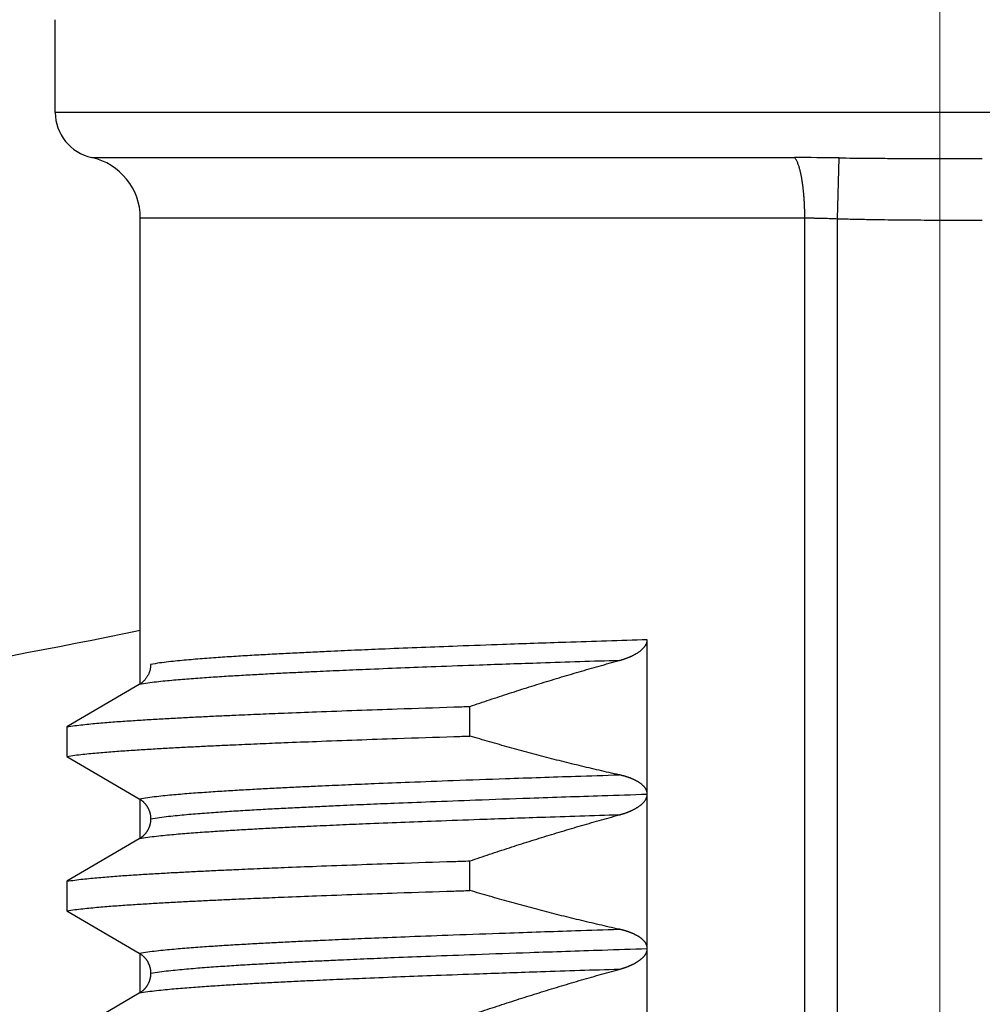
# Model space of a CAD drawing. Header units: millimetres. Extents: x 0 to 1076, y 0 to 742.
# Tile 37 of 127: x 159.54 to 165.78, y 434.62 to 441. Entities that reach past the tile are written whole.
import ezdxf

# ---------------------------------------------------------------- set-up
doc = ezdxf.new("R2010")
doc.units = ezdxf.units.MM
doc.header["$LTSCALE"] = 0.454724
doc.linetypes.add('CENTER', pattern=[50.8, 31.75, -6.35, 6.35, -6.35])
doc.layers.add('NoLayerName_001', color=7, linetype='Continuous')
doc.layers.add('NoLayerName_002', color=7, linetype='Continuous')
doc.styles.get("Standard").update_dxf_attribs({"font": 'txt', "bigfont": 'extfont2'})
doc.dimstyles.get("Standard").update_dxf_attribs({"dimtxt": 2.5, "dimasz": 2.5, "dimexe": 1, "dimexo": 1, "dimtad": 1, "dimdec": 3, "dimzin": 0, "dimdsep": 46, "dimtxsty": 'Standard', "dimcen": 2.5, "dimadec": 3, "dimazin": 0, "dimtfac": 0.75, "dimtdec": 3, "dimtmove": 0, "dimatfit": 3, "dimfxl": 1, "dimarcsym": 0})

# ---------------------------------------------------------------- blocks, each defined once
blk = doc.blocks.new('_OPEN30')
at = {"color": 0, "linetype": 'ByBlock', "lineweight": -2}
for p, q in [((-1, 0.267949), (0, 0)), ((0, 0), (-1, -0.267949)), ((0, 0), (-1, 0))]:
    blk.add_line(p, q, dxfattribs=at)
blk = doc.blocks.new('*D122')
at = {"layer": 'Defpoints', "color": 0}
for p in [(150, 456.7727), (165.5, 446.875), (150, 439.7825)]:
    blk.add_point(p, dxfattribs=at)
at = {"layer": 'NoLayerName_002', "color": 0, "linetype": 'Continuous', "lineweight": 13}
for p, q in [((165.5, 449.375), (165.5, 459.2727)), ((161.75, 456.7727), (153.75, 456.7727))]:
    blk.add_line(p, q, dxfattribs=at)
at = {"layer": 'NoLayerName_002', "color": 0, "lineweight": 13, "xscale": 3.75, "yscale": 3.75, "zscale": 3.75, "rotation": 180}
blk.add_blockref('_OPEN30', (150, 456.7727), dxfattribs=at)
at = {"layer": 'NoLayerName_002', "color": 0, "lineweight": 13, "xscale": 3.75, "yscale": 3.75, "zscale": 3.75}
blk.add_blockref('_OPEN30', (165.5, 456.7727), dxfattribs=at)
at = {"layer": 'NoLayerName_002', "color": 0, "lineweight": 13, "insert": (157.75, 464.4877), "char_height": 8.75, "attachment_point": 5}
blk.add_mtext('\\W0.8000;１６', dxfattribs=at)

msp = doc.modelspace()

# ---------------------------------------------------------------- linework, layer by layer
at = {"layer": 'NoLayerName_001', "color": 4, "linetype": 'CENTER', "lineweight": 13}
msp.add_line((165.5, 426.875), (165.5, 446.875), dxfattribs=at)
at = {"layer": 'NoLayerName_001', "color": 60, "linetype": 'Continuous', "lineweight": 25}
for p, q in [((159.775194, 440.399924), (159.775194, 440.999924)), ((171.775194, 440.399924), (159.775194, 440.399924)), ((160.010909, 440.106893), (164.560053, 440.106893)), ((164.837111, 439.711361), (164.848706, 440.104825)), ((160.325194, 439.716185), (164.626307, 439.716185)), ((160.325194, 436.695031), (160.325194, 439.716185)), ((164.626306, 429.099924), (164.626307, 439.716185)), ((164.837111, 428.799924), (164.83711, 439.711361)), ((163.606676, 431.984744), (163.606672, 436.98486)), ((160.318234, 436.695031), (159.849064, 436.420779)), ((162.45857, 436.360855), (162.45857, 436.552564)), ((159.849064, 436.420779), (159.849064, 436.22907)), ((159.849064, 436.22907), (160.318234, 435.954818)), ((160.325194, 435.695031), (160.325194, 435.954818)), ((160.318234, 435.695031), (159.849064, 435.420779)), ((162.45857, 435.360855), (162.45857, 435.552564)), ((159.849064, 435.420779), (159.849064, 435.22907)), ((159.849064, 435.22907), (160.318228, 434.954822)), ((160.325194, 434.695011), (160.325194, 434.954822)), ((160.3182, 434.695011), (159.849064, 434.420779))]:
    msp.add_line(p, q, dxfattribs=at)
for centre, radius, start, end in [((160.075194, 440.399924), 0.3, 180, 257.626508), ((159.925194, 439.716185), 0.4, 0, 77.626275), ((164.555254, 419.28233), 20.824564, 89.1925804, 89.9867947)]:
    msp.add_arc(centre, radius, start, end, dxfattribs=at)
at = {"layer": 'NoLayerName_001', "color": 7, "linetype": 'Continuous', "lineweight": 25}
msp.add_arc((150, 487.5), 51.5, 273.961381, 281.5655683, dxfattribs=at)
at = {"layer": 'NoLayerName_001', "color": 60, "linetype": 'Continuous', "lineweight": 25}
for points, knots in [([(164.571678, 440.090564), (164.569912, 440.093419), (164.566742, 440.099365), (164.562161, 440.104305), (164.560053, 440.106893)], [0, 0, 0, 0, 0.0100725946, 0.0200869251, 0.0200869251, 0.0200869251, 0.0200869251]), ([(164.626306, 439.716185), (164.626297, 439.719526), (164.626293, 439.726207), (164.626209, 439.73623), (164.626079, 439.746252), (164.625893, 439.756274), (164.625653, 439.766295), (164.625359, 439.776315), (164.625009, 439.786333), (164.624604, 439.79635), (164.624142, 439.806364), (164.623624, 439.816377), (164.623048, 439.826387), (164.622414, 439.836393), (164.621722, 439.846397), (164.620971, 439.856398), (164.620158, 439.866393), (164.619281, 439.876384), (164.618334, 439.886368), (164.617316, 439.896344), (164.616222, 439.906312), (164.61505, 439.916269), (164.613794, 439.926216), (164.612453, 439.93615), (164.611022, 439.946071), (164.609499, 439.955978), (164.607879, 439.965869), (164.606159, 439.975744), (164.604329, 439.985598), (164.602377, 439.99543), (164.600292, 440.005236), (164.598062, 440.015013), (164.595676, 440.024754), (164.593107, 440.034449), (164.590328, 440.044082), (164.587306, 440.053638), (164.584027, 440.063108), (164.580389, 440.072449), (164.576387, 440.081669), (164.573208, 440.087574), (164.571678, 440.090564)], [0, 0, 0, 0, 0.010022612, 0.020045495, 0.030068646, 0.040092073, 0.050115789, 0.060139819, 0.070164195, 0.080188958, 0.090214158, 0.100239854, 0.110266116, 0.12029302, 0.130320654, 0.140349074, 0.15037799, 0.160406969, 0.170435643, 0.180463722, 0.19049099, 0.200517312, 0.210542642, 0.22056702, 0.230590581, 0.240613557, 0.250636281, 0.260659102, 0.270682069, 0.280705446, 0.290729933, 0.300756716, 0.310786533, 0.320816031, 0.330841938, 0.340863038, 0.350880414, 0.36089895, 0.370933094, 0.38100781, 0.38100781, 0.38100781, 0.38100781]), ([(164.848706, 440.104826), (164.879588, 440.104467), (164.94135, 440.103691), (165.033996, 440.102873), (165.142086, 440.102108), (165.28106, 440.101439), (165.481802, 440.100858), (165.651661, 440.100696), (165.759753, 440.100692), (165.775194, 440.100691)], [0, 0, 0, 0, 0.092650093, 0.185300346, 0.277950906, 0.416927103, 0.602228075, 0.880178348, 0.926503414, 0.926503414, 0.926503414, 0.926503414]), ([(164.626307, 439.716185), (164.629822, 439.71618), (164.636851, 439.716178), (164.647394, 439.716135), (164.657937, 439.716068), (164.66848, 439.715975), (164.679023, 439.715855), (164.689566, 439.715708), (164.700108, 439.715537), (164.71065, 439.71534), (164.721191, 439.71512), (164.731732, 439.714877), (164.742272, 439.714612), (164.752812, 439.714325), (164.763352, 439.714018), (164.777403, 439.713583), (164.794966, 439.71299), (164.81604, 439.712217), (164.830086, 439.711641), (164.83711, 439.711361)], [0, 0, 0, 0, 0.010543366, 0.021086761, 0.031630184, 0.042173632, 0.052717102, 0.063260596, 0.073804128, 0.084347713, 0.09489136, 0.105435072, 0.115978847, 0.126522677, 0.13706655, 0.147610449, 0.168698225, 0.18978579, 0.210872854, 0.210872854, 0.210872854, 0.210872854]), ([(164.83711, 439.711361), (164.852739, 439.710924), (164.883998, 439.710015), (164.930892, 439.708857), (164.977788, 439.707811), (165.024687, 439.706889), (165.071589, 439.706076), (165.134127, 439.705127), (165.212304, 439.704168), (165.306118, 439.703306), (165.399934, 439.702655), (165.509384, 439.70212), (165.634471, 439.701756), (165.728287, 439.701749), (165.775194, 439.701712)], [0, 0, 0, 0, 0.046907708, 0.093815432, 0.140723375, 0.187631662, 0.234540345, 0.281449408, 0.375268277, 0.469087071, 0.562904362, 0.656720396, 0.797443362, 0.938166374, 0.938166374, 0.938166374, 0.938166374]), ([(163.606672, 436.984848), (163.431169, 436.979117), (163.119156, 436.969159), (162.709674, 436.955007), (162.397708, 436.943682), (162.144252, 436.934013), (161.929807, 436.925396), (161.734874, 436.917141), (161.578943, 436.910173), (161.442518, 436.903759), (161.325593, 436.898013), (161.22817, 436.892957), (161.150242, 436.888719), (161.091802, 436.885435), (161.033369, 436.882038), (160.974944, 436.878508), (160.916528, 436.874824), (160.858122, 436.870966), (160.799728, 436.86691), (160.741347, 436.862644), (160.682987, 436.858096), (160.624664, 436.853126), (160.566386, 436.847643), (160.508188, 436.841426), (160.450032, 436.834647), (160.411564, 436.828025), (160.392293, 436.824978)], [0, 0, 0, 0, 0.52679013, 0.9365158, 1.22917714, 1.46330633, 1.69743527, 1.87303188, 2.04862879, 2.16569402, 2.28275967, 2.39982475, 2.4583569, 2.51688874, 2.57542031, 2.63395185, 2.69248374, 2.75101655, 2.80955102, 2.86808795, 2.92662542, 2.98516027, 3.04369185, 3.10222256, 3.16075815, 3.21929058, 3.21929058, 3.21929058, 3.21929058]), ([(163.424486, 436.850065), (163.426409, 436.850597), (163.43026, 436.851649), (163.436013, 436.853307), (163.441752, 436.855017), (163.447473, 436.856787), (163.453176, 436.858617), (163.458859, 436.860508), (163.464521, 436.862463), (163.470161, 436.864483), (163.475779, 436.866568), (163.481373, 436.868721), (163.48694, 436.870942), (163.49248, 436.873236), (163.497988, 436.875604), (163.503461, 436.878051), (163.508895, 436.88058), (163.514288, 436.883194), (163.519636, 436.885896), (163.524935, 436.88869), (163.530183, 436.891579), (163.535376, 436.894565), (163.54051, 436.897653), (163.545577, 436.900848), (163.550569, 436.90416), (163.555477, 436.907594), (163.560294, 436.911158), (163.565008, 436.914857), (163.569606, 436.918702), (163.574073, 436.922701), (163.578391, 436.926862), (163.582544, 436.931192), (163.586513, 436.935697), (163.590259, 436.940393), (163.593739, 436.94529), (163.596907, 436.950403), (163.599722, 436.955738), (163.602111, 436.961293), (163.604119, 436.967014), (163.604967, 436.970965), (163.605451, 436.972921)], [0, 0, 0, 0, 0.005986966, 0.011974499, 0.017962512, 0.023950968, 0.029939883, 0.035929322, 0.041919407, 0.047910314, 0.053902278, 0.059895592, 0.065890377, 0.071885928, 0.07788147, 0.083876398, 0.089870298, 0.09586295, 0.101854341, 0.107844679, 0.113834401, 0.119824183, 0.125814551, 0.131804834, 0.137794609, 0.143784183, 0.149774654, 0.155767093, 0.161760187, 0.167753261, 0.173747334, 0.17974529, 0.185749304, 0.191753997, 0.197757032, 0.203763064, 0.209784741, 0.21583411, 0.221892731, 0.227939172, 0.227939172, 0.227939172, 0.227939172]), ([(163.605451, 436.972921), (163.605754, 436.974905), (163.606555, 436.978845), (163.606568, 436.982865), (163.606672, 436.98486)], [0, 0, 0, 0, 0.0060214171, 0.0120159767, 0.0120159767, 0.0120159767, 0.0120159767]), ([(163.424482, 436.850064), (163.25488, 436.844519), (162.953357, 436.834892), (162.557644, 436.821178), (162.256168, 436.810192), (162.011236, 436.800806), (161.804002, 436.792436), (161.615625, 436.784414), (161.464939, 436.77764), (161.333103, 436.771404), (161.220111, 436.765815), (161.125965, 436.760897), (161.050659, 436.756775), (160.994185, 436.753581), (160.937718, 436.750277), (160.881258, 436.746845), (160.824808, 436.743262), (160.768367, 436.739511), (160.711938, 436.735568), (160.655522, 436.731421), (160.599127, 436.726999), (160.542766, 436.722173), (160.48645, 436.716855), (160.430209, 436.710839), (160.374011, 436.704274), (160.336827, 436.697935), (160.3182, 436.695011)], [0, 0, 0, 0, 0.50907828, 0.90502807, 1.18784948, 1.41410673, 1.64036375, 1.81005644, 1.9797494, 2.09287861, 2.20600821, 2.31913729, 2.37570147, 2.43226537, 2.48882905, 2.54539269, 2.60195667, 2.6585215, 2.71508787, 2.77165653, 2.8282256, 2.88479222, 2.94135588, 2.99791887, 3.05448627, 3.11105073, 3.11105073, 3.11105073, 3.11105073]), ([(162.45857, 436.552564), (162.47984, 436.55978), (162.522362, 436.574269), (162.586263, 436.595663), (162.650238, 436.616848), (162.714298, 436.63778), (162.778441, 436.658465), (162.842667, 436.678891), (162.906977, 436.699055), (162.971371, 436.718948), (163.035848, 436.738566), (163.100409, 436.757901), (163.165054, 436.776947), (163.229781, 436.795701), (163.294596, 436.814142), (163.359484, 436.832315), (163.402826, 436.844123), (163.424486, 436.850065)], [0, 0, 0, 0, 0.06738228, 0.1347694, 0.2021603, 0.26955401, 0.33694961, 0.40434626, 0.4717432, 0.53913974, 0.60653526, 0.67392922, 0.74132116, 0.80871072, 0.8760976, 0.94348159, 1.01086257, 1.01086257, 1.01086257, 1.01086257]), ([(160.392293, 436.824978), (160.392225, 436.822395), (160.392188, 436.817216), (160.391541, 436.809462), (160.390545, 436.801726), (160.389139, 436.794034), (160.387346, 436.786409), (160.385163, 436.778874), (160.382595, 436.771452), (160.379647, 436.764168), (160.376322, 436.757045), (160.372623, 436.750106), (160.368555, 436.743375), (160.364135, 436.736871), (160.359381, 436.730609), (160.354312, 436.724606), (160.348946, 436.718879), (160.343299, 436.713446), (160.337393, 436.708319), (160.331235, 436.703531), (160.324879, 436.699041), (160.320428, 436.696395), (160.318234, 436.695031)], [0, 0, 0, 0, 0.007751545, 0.015528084, 0.023326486, 0.031143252, 0.038974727, 0.046817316, 0.054667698, 0.062523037, 0.070381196, 0.078240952, 0.086101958, 0.093963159, 0.101822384, 0.109676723, 0.117522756, 0.125356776, 0.133175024, 0.140973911, 0.148750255, 0.156501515, 0.156501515, 0.156501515, 0.156501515]), ([(159.849064, 436.420779), (159.866302, 436.423319), (159.900724, 436.428787), (159.952674, 436.434665), (160.004665, 436.440052), (160.056719, 436.444835), (160.10881, 436.449189), (160.16093, 436.4532), (160.213066, 436.456984), (160.265214, 436.460572), (160.317374, 436.463983), (160.369543, 436.467239), (160.42172, 436.470362), (160.473904, 436.473373), (160.54349, 436.47725), (160.630487, 436.481859), (160.734898, 436.487082), (160.839321, 436.492064), (160.961159, 436.497625), (161.100417, 436.503666), (161.274505, 436.510845), (161.483428, 436.519009), (161.727192, 436.528018), (162.023211, 436.538375), (162.267008, 436.546448), (162.42374, 436.551449), (162.45857, 436.552564)], [0, 0, 0, 0, 0.05227081, 0.10454295, 0.15681302, 0.20908378, 0.26135679, 0.31363107, 0.36590409, 0.4181756, 0.4704463, 0.52271668, 0.57498704, 0.62725752, 0.67952818, 0.78406999, 0.88861208, 0.99315376, 1.09769515, 1.25450709, 1.41131904, 1.62040181, 1.88175527, 2.14310885, 2.50900395, 2.61354529, 2.61354529, 2.61354529, 2.61354529]), ([(159.849064, 436.22907), (159.866302, 436.23161), (159.900724, 436.237078), (159.952674, 436.242956), (160.004665, 436.248343), (160.056719, 436.253126), (160.10881, 436.25748), (160.16093, 436.26149), (160.213066, 436.265275), (160.265214, 436.268863), (160.317374, 436.272273), (160.369543, 436.27553), (160.42172, 436.278653), (160.473904, 436.281664), (160.54349, 436.28554), (160.630487, 436.29015), (160.734898, 436.295373), (160.839321, 436.300354), (160.961159, 436.305915), (161.100417, 436.311956), (161.274505, 436.319135), (161.483428, 436.327299), (161.727192, 436.336309), (162.023211, 436.346665), (162.267008, 436.354738), (162.42374, 436.359739), (162.45857, 436.360855)], [0, 0, 0, 0, 0.05227081, 0.10454295, 0.15681302, 0.20908378, 0.26135679, 0.31363107, 0.36590409, 0.4181756, 0.4704463, 0.52271668, 0.57498704, 0.62725752, 0.67952818, 0.78406999, 0.88861208, 0.99315376, 1.09769515, 1.25450709, 1.41131904, 1.62040181, 1.88175527, 2.14310885, 2.50900395, 2.61354529, 2.61354529, 2.61354529, 2.61354529]), ([(163.424489, 436.109893), (163.40284, 436.114709), (163.359521, 436.124255), (163.294658, 436.139095), (163.229862, 436.154238), (163.165145, 436.169734), (163.100506, 436.185562), (163.035946, 436.201719), (162.971465, 436.218198), (162.907064, 436.234991), (162.842744, 436.252093), (162.778505, 436.269497), (162.714349, 436.287196), (162.650275, 436.305181), (162.586287, 436.323458), (162.522374, 436.341976), (162.479843, 436.354584), (162.45857, 436.360855)], [0, 0, 0, 0, 0.066534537, 0.133073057, 0.199615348, 0.266161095, 0.332709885, 0.399261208, 0.465814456, 0.53236893, 0.598923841, 0.665478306, 0.73203136, 0.798581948, 0.865128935, 0.931671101, 0.99820715, 0.99820715, 0.99820715, 0.99820715]), ([(160.3182, 435.954838), (160.336827, 435.957762), (160.374011, 435.964102), (160.430209, 435.970666), (160.48645, 435.976681), (160.542766, 435.981999), (160.599127, 435.986826), (160.655522, 435.991248), (160.711938, 435.995394), (160.768367, 435.999338), (160.824808, 436.003089), (160.881259, 436.006672), (160.937718, 436.010104), (160.994185, 436.013408), (161.069484, 436.017667), (161.163622, 436.022735), (161.276605, 436.028472), (161.389603, 436.033932), (161.521445, 436.040044), (161.672137, 436.04669), (161.860519, 436.054587), (162.086598, 436.063593), (162.369219, 436.07423), (162.727233, 436.086963), (163.085271, 436.099028), (163.330258, 436.106853), (163.424483, 436.109895)], [0, 0, 0, 0, 0.05656448, 0.1131319, 0.16969492, 0.2262586, 0.28282524, 0.33939432, 0.395963, 0.4525294, 0.50909425, 0.56565824, 0.62222191, 0.67878561, 0.73534953, 0.84847815, 0.96160764, 1.07473718, 1.18786615, 1.35755901, 1.52725177, 1.75350893, 2.03633057, 2.37571627, 2.82823048, 3.11105187, 3.11105187, 3.11105187, 3.11105187]), ([(163.455052, 436.102315), (163.453364, 436.102776), (163.449991, 436.10371), (163.444912, 436.105038), (163.439823, 436.106325), (163.434722, 436.107561), (163.429612, 436.108757), (163.426196, 436.109511), (163.424489, 436.109893)], [0, 0, 0, 0, 0.0052497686, 0.0104994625, 0.0157488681, 0.020997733, 0.026245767, 0.0314926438, 0.0314926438, 0.0314926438, 0.0314926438]), ([(163.60667, 435.983508), (163.606598, 435.985259), (163.606557, 435.988776), (163.605877, 435.99402), (163.604845, 435.999214), (163.603405, 436.004318), (163.601592, 436.009295), (163.599409, 436.014108), (163.596878, 436.018735), (163.594044, 436.023177), (163.590944, 436.027439), (163.587616, 436.031531), (163.584098, 436.035458), (163.580424, 436.039232), (163.576613, 436.042857), (163.572677, 436.046338), (163.568628, 436.049683), (163.564476, 436.052898), (163.560234, 436.055992), (163.555911, 436.05897), (163.551514, 436.061838), (163.547049, 436.0646), (163.542524, 436.067263), (163.537944, 436.069831), (163.533317, 436.07231), (163.528646, 436.074705), (163.523934, 436.077017), (163.519185, 436.079251), (163.514402, 436.081409), (163.509586, 436.083494), (163.504742, 436.08551), (163.49987, 436.08746), (163.494973, 436.089344), (163.490052, 436.091166), (163.485108, 436.092927), (163.480144, 436.09463), (163.475161, 436.096277), (163.470159, 436.097869), (163.46514, 436.099405), (163.460106, 436.100895), (163.456736, 436.101838), (163.455052, 436.102315)], [0, 0, 0, 0, 0.005257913, 0.010538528, 0.01583418, 0.021135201, 0.026430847, 0.031710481, 0.036975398, 0.04223838, 0.047506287, 0.052779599, 0.058053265, 0.063318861, 0.068576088, 0.073828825, 0.079079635, 0.084329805, 0.08957945, 0.094828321, 0.100077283, 0.105326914, 0.110577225, 0.115827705, 0.1210774, 0.126326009, 0.131574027, 0.136821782, 0.142069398, 0.147316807, 0.152563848, 0.157810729, 0.163057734, 0.168305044, 0.173552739, 0.178800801, 0.184049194, 0.189297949, 0.194547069, 0.199796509, 0.205046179, 0.205046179, 0.205046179, 0.205046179]), ([(160.318234, 435.954818), (160.319702, 435.953925), (160.322664, 435.952174), (160.326969, 435.949321), (160.331187, 435.946337), (160.335299, 435.9432), (160.339302, 435.939923), (160.34319, 435.936508), (160.346957, 435.932961), (160.350598, 435.929285), (160.354108, 435.925485), (160.357484, 435.921568), (160.360721, 435.917536), (160.363817, 435.913396), (160.366767, 435.909153), (160.369567, 435.904811), (160.372215, 435.900375), (160.374707, 435.89585), (160.377041, 435.891242), (160.379216, 435.886556), (160.381232, 435.881798), (160.383088, 435.876973), (160.384782, 435.872086), (160.386314, 435.867144), (160.387682, 435.862152), (160.388884, 435.857116), (160.389915, 435.852042), (160.390769, 435.846938), (160.391443, 435.841811), (160.391926, 435.836666), (160.392241, 435.831513), (160.39226, 435.828072), (160.392293, 435.826354)], [0, 0, 0, 0, 0.005157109, 0.010319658, 0.015486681, 0.020657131, 0.025829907, 0.031003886, 0.036177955, 0.041351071, 0.046522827, 0.051693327, 0.056862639, 0.062030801, 0.06719784, 0.072363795, 0.07752874, 0.082692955, 0.087857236, 0.093022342, 0.098188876, 0.103357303, 0.108527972, 0.113701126, 0.11887687, 0.12405409, 0.129230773, 0.134405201, 0.139576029, 0.144742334, 0.149903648, 0.155060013, 0.155060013, 0.155060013, 0.155060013]), ([(160.3923, 435.824871), (160.411571, 435.827919), (160.450039, 435.834541), (160.508195, 435.84132), (160.566393, 435.847537), (160.624671, 435.85302), (160.682994, 435.857989), (160.741354, 435.862538), (160.799735, 435.866803), (160.858129, 435.87086), (160.916535, 435.874718), (160.974951, 435.878402), (161.033376, 435.881931), (161.091809, 435.885328), (161.169729, 435.889707), (161.267144, 435.894917), (161.38406, 435.900815), (161.500991, 435.90643), (161.637422, 435.912715), (161.793358, 435.919552), (161.988297, 435.927678), (162.222242, 435.936951), (162.514698, 435.94791), (162.88517, 435.961042), (163.255665, 435.973499), (163.509175, 435.981596), (163.606678, 435.984742)], [0, 0, 0, 0, 0.05853241, 0.11706797, 0.17559866, 0.23413021, 0.29266504, 0.35120248, 0.40973939, 0.46827384, 0.52680663, 0.58533849, 0.64387001, 0.70240156, 0.76093337, 0.87799787, 0.9950633, 1.11212879, 1.22919366, 1.40479033, 1.58038688, 1.81451579, 2.10717714, 2.45837048, 2.92662819, 3.21928928, 3.21928928, 3.21928928, 3.21928928]), ([(163.424491, 435.850066), (163.426406, 435.850596), (163.43024, 435.851643), (163.435969, 435.853294), (163.441683, 435.854996), (163.44738, 435.856758), (163.453059, 435.858579), (163.458718, 435.860461), (163.464357, 435.862406), (163.469974, 435.864415), (163.475569, 435.866489), (163.48114, 435.86863), (163.486685, 435.870839), (163.492203, 435.873119), (163.497689, 435.875473), (163.503141, 435.877906), (163.508554, 435.880419), (163.513927, 435.883016), (163.519255, 435.885701), (163.524535, 435.888476), (163.529764, 435.891345), (163.534939, 435.89431), (163.540055, 435.897376), (163.545106, 435.900548), (163.550084, 435.903834), (163.55498, 435.907242), (163.559788, 435.910776), (163.564497, 435.914444), (163.569093, 435.918255), (163.573558, 435.922217), (163.577876, 435.926339), (163.582028, 435.93063), (163.585996, 435.935094), (163.589745, 435.939747), (163.593239, 435.944599), (163.59644, 435.949663), (163.599313, 435.954945), (163.601791, 435.960442), (163.603905, 435.966107), (163.604818, 435.970029), (163.605335, 435.971969)], [0, 0, 0, 0, 0.005961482, 0.011923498, 0.017885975, 0.023848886, 0.029812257, 0.035776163, 0.041740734, 0.047706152, 0.053672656, 0.059640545, 0.06560994, 0.071580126, 0.077550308, 0.083519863, 0.08948835, 0.095455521, 0.101421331, 0.107385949, 0.11334977, 0.119313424, 0.125277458, 0.131241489, 0.137205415, 0.143169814, 0.149135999, 0.155105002, 0.161074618, 0.167043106, 0.173010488, 0.178978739, 0.184950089, 0.190922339, 0.196896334, 0.202878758, 0.208882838, 0.214918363, 0.220960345, 0.226983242, 0.226983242, 0.226983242, 0.226983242]), ([(163.605335, 435.971969), (163.605663, 435.973939), (163.606529, 435.977847), (163.606553, 435.981849), (163.60667, 435.983834)], [0, 0, 0, 0, 0.0059915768, 0.0119563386, 0.0119563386, 0.0119563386, 0.0119563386]), ([(163.424482, 435.850064), (163.25488, 435.844519), (162.953358, 435.834893), (162.557645, 435.821178), (162.256169, 435.810193), (162.011236, 435.800807), (161.804003, 435.792437), (161.615626, 435.784415), (161.464939, 435.777641), (161.333103, 435.771404), (161.220111, 435.765815), (161.125965, 435.760897), (161.050659, 435.756775), (160.994185, 435.753581), (160.937718, 435.750277), (160.881258, 435.746845), (160.824808, 435.743262), (160.768367, 435.739511), (160.711938, 435.735568), (160.655522, 435.731421), (160.599127, 435.726999), (160.542766, 435.722173), (160.48645, 435.716855), (160.430209, 435.710839), (160.374011, 435.704274), (160.336827, 435.697935), (160.3182, 435.695011)], [0, 0, 0, 0, 0.50907838, 0.90502824, 1.1878497, 1.41410699, 1.64036405, 1.81005677, 1.97974976, 2.09287899, 2.20600862, 2.31913772, 2.37570191, 2.43226582, 2.48882951, 2.54539316, 2.60195715, 2.65852199, 2.71508838, 2.77165704, 2.82822612, 2.88479275, 2.94135642, 2.99791943, 3.05448684, 3.11105131, 3.11105131, 3.11105131, 3.11105131]), ([(160.392293, 435.823499), (160.392259, 435.821781), (160.392238, 435.81834), (160.391921, 435.813187), (160.391439, 435.808042), (160.390765, 435.802914), (160.389913, 435.79781), (160.388883, 435.792736), (160.387683, 435.7877), (160.386316, 435.782708), (160.384785, 435.777765), (160.383091, 435.772879), (160.381235, 435.768054), (160.379219, 435.763295), (160.377043, 435.758609), (160.374708, 435.754001), (160.372216, 435.749476), (160.369568, 435.74504), (160.366767, 435.740698), (160.363817, 435.736454), (160.360722, 435.732314), (160.357485, 435.728283), (160.354109, 435.724365), (160.350599, 435.720565), (160.346958, 435.716889), (160.34319, 435.713341), (160.339302, 435.709926), (160.335299, 435.706649), (160.331188, 435.703512), (160.326969, 435.700528), (160.322664, 435.697675), (160.319702, 435.695924), (160.318234, 435.695031)], [0, 0, 0, 0, 0.005156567, 0.010318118, 0.015484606, 0.020655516, 0.025829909, 0.03100646, 0.036183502, 0.041359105, 0.046532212, 0.051702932, 0.056871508, 0.062038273, 0.06720367, 0.072368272, 0.077532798, 0.082698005, 0.087864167, 0.093031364, 0.098199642, 0.10336904, 0.108539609, 0.113711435, 0.118884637, 0.124058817, 0.129232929, 0.134405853, 0.139576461, 0.144743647, 0.149906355, 0.155063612, 0.155063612, 0.155063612, 0.155063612]), ([(162.45857, 435.552564), (162.47984, 435.55978), (162.522363, 435.574269), (162.586264, 435.595663), (162.650238, 435.616848), (162.714299, 435.637781), (162.778442, 435.658465), (162.842669, 435.678892), (162.90698, 435.699055), (162.971373, 435.718949), (163.035851, 435.738567), (163.100412, 435.757902), (163.165057, 435.776948), (163.229785, 435.795702), (163.2946, 435.814143), (163.359488, 435.832316), (163.40283, 435.844124), (163.424491, 435.850066)], [0, 0, 0, 0, 0.06738262, 0.13477006, 0.2021613, 0.26955534, 0.33695127, 0.40434826, 0.47174553, 0.5391424, 0.60653826, 0.67393255, 0.74132483, 0.80871472, 0.87610193, 0.94348625, 1.01086757, 1.01086757, 1.01086757, 1.01086757]), ([(159.849064, 435.420779), (159.866302, 435.423319), (159.900724, 435.428787), (159.952674, 435.434665), (160.004665, 435.440052), (160.056719, 435.444835), (160.10881, 435.449189), (160.16093, 435.4532), (160.213066, 435.456984), (160.265214, 435.460572), (160.317374, 435.463983), (160.369543, 435.467239), (160.42172, 435.470362), (160.473904, 435.473373), (160.54349, 435.47725), (160.630487, 435.481859), (160.734898, 435.487082), (160.839321, 435.492064), (160.961159, 435.497625), (161.100417, 435.503666), (161.274505, 435.510845), (161.483428, 435.519009), (161.727192, 435.528018), (162.023211, 435.538375), (162.267008, 435.546448), (162.42374, 435.551449), (162.45857, 435.552564)], [0, 0, 0, 0, 0.05227081, 0.10454295, 0.15681302, 0.20908378, 0.26135679, 0.31363107, 0.36590409, 0.4181756, 0.4704463, 0.52271668, 0.57498704, 0.62725752, 0.67952818, 0.78406999, 0.88861208, 0.99315376, 1.09769515, 1.25450709, 1.41131904, 1.62040181, 1.88175527, 2.14310885, 2.50900395, 2.61354529, 2.61354529, 2.61354529, 2.61354529]), ([(159.849064, 435.22907), (159.866302, 435.23161), (159.900724, 435.237078), (159.952674, 435.242956), (160.004665, 435.248343), (160.056719, 435.253126), (160.10881, 435.25748), (160.16093, 435.26149), (160.213066, 435.265275), (160.265214, 435.268863), (160.317374, 435.272273), (160.369543, 435.27553), (160.42172, 435.278653), (160.473904, 435.281664), (160.54349, 435.28554), (160.630487, 435.29015), (160.734898, 435.295373), (160.839321, 435.300354), (160.961159, 435.305915), (161.100417, 435.311956), (161.274505, 435.319135), (161.483428, 435.327299), (161.727192, 435.336309), (162.023211, 435.346665), (162.267008, 435.354738), (162.42374, 435.359739), (162.45857, 435.360855)], [0, 0, 0, 0, 0.05227081, 0.10454295, 0.15681302, 0.20908378, 0.26135679, 0.31363107, 0.36590409, 0.4181756, 0.4704463, 0.52271668, 0.57498704, 0.62725752, 0.67952818, 0.78406999, 0.88861208, 0.99315376, 1.09769515, 1.25450709, 1.41131904, 1.62040181, 1.88175527, 2.14310885, 2.50900395, 2.61354529, 2.61354529, 2.61354529, 2.61354529]), ([(163.424505, 435.10989), (163.402856, 435.114706), (163.359536, 435.124252), (163.294672, 435.139092), (163.229875, 435.154235), (163.165157, 435.169731), (163.100517, 435.185559), (163.035955, 435.201717), (162.971473, 435.218195), (162.907071, 435.234989), (162.84275, 435.252091), (162.77851, 435.269495), (162.714353, 435.287195), (162.650278, 435.30518), (162.586289, 435.323457), (162.522375, 435.341976), (162.479844, 435.354584), (162.45857, 435.360855)], [0, 0, 0, 0, 0.066535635, 0.133075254, 0.199618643, 0.266165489, 0.332715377, 0.399267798, 0.465822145, 0.532377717, 0.598933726, 0.665489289, 0.73204344, 0.798595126, 0.865143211, 0.931686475, 0.998223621, 0.998223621, 0.998223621, 0.998223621]), ([(160.318199, 434.954838), (160.336826, 434.957763), (160.37401, 434.964103), (160.430208, 434.970666), (160.486449, 434.976681), (160.542766, 434.981999), (160.599126, 434.986826), (160.655522, 434.991248), (160.711938, 434.995394), (160.768367, 434.999337), (160.824808, 435.003089), (160.881258, 435.006671), (160.937718, 435.010104), (160.994185, 435.013408), (161.069484, 435.017666), (161.163622, 435.022734), (161.276606, 435.028471), (161.389603, 435.033932), (161.521446, 435.040043), (161.672138, 435.046689), (161.86052, 435.054585), (162.086598, 435.063591), (162.36922, 435.074228), (162.727235, 435.086962), (163.085273, 435.099028), (163.33026, 435.106853), (163.424485, 435.109894)], [0, 0, 0, 0, 0.05656453, 0.11313201, 0.16969507, 0.22625881, 0.2828255, 0.33939464, 0.39596336, 0.45252982, 0.50909472, 0.56565877, 0.62222249, 0.67878624, 0.73535021, 0.84847894, 0.96160853, 1.07473818, 1.18786725, 1.35756027, 1.52725318, 1.75351056, 2.03633246, 2.37571847, 2.8282331, 3.11105476, 3.11105476, 3.11105476, 3.11105476]), ([(163.455048, 435.102317), (163.453361, 435.102777), (163.44999, 435.103711), (163.444915, 435.105038), (163.439829, 435.106323), (163.434731, 435.107559), (163.429624, 435.108754), (163.42621, 435.109508), (163.424505, 435.10989)], [0, 0, 0, 0, 0.0052463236, 0.0104925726, 0.0157385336, 0.0209839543, 0.0262285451, 0.03147198, 0.03147198, 0.03147198, 0.03147198]), ([(163.60667, 434.983647), (163.606597, 434.985397), (163.606555, 434.988911), (163.605866, 434.99415), (163.604822, 434.999338), (163.60337, 435.004436), (163.601545, 435.009406), (163.599352, 435.014212), (163.596815, 435.018832), (163.593977, 435.023267), (163.590875, 435.027524), (163.587546, 435.03161), (163.584028, 435.035531), (163.580354, 435.039299), (163.576544, 435.04292), (163.572608, 435.046396), (163.56856, 435.049737), (163.564409, 435.052948), (163.560168, 435.056037), (163.555847, 435.059012), (163.551451, 435.061877), (163.546989, 435.064636), (163.542466, 435.067296), (163.537889, 435.069861), (163.533264, 435.072338), (163.528596, 435.07473), (163.523887, 435.07704), (163.519141, 435.079272), (163.51436, 435.081428), (163.509548, 435.083511), (163.504706, 435.085525), (163.499837, 435.087473), (163.494943, 435.089356), (163.490025, 435.091176), (163.485085, 435.092936), (163.480124, 435.094637), (163.475144, 435.096283), (163.470145, 435.097874), (163.465129, 435.099409), (163.460099, 435.100897), (163.456731, 435.10184), (163.455048, 435.102317)], [0, 0, 0, 0, 0.005254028, 0.01053065, 0.015822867, 0.021121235, 0.026414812, 0.031692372, 0.036954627, 0.042214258, 0.047478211, 0.052747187, 0.058016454, 0.063277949, 0.068531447, 0.073780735, 0.079028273, 0.084275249, 0.089521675, 0.094767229, 0.10001278, 0.105258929, 0.110505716, 0.11575266, 0.120998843, 0.126243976, 0.131488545, 0.136732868, 0.14197706, 0.147221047, 0.152464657, 0.157708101, 0.162951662, 0.168195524, 0.173439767, 0.178684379, 0.183929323, 0.189174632, 0.194420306, 0.1996663, 0.204912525, 0.204912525, 0.204912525, 0.204912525]), ([(160.392294, 434.824871), (160.411565, 434.827919), (160.450033, 434.83454), (160.508189, 434.84132), (160.566387, 434.847537), (160.624665, 434.85302), (160.682988, 434.85799), (160.741348, 434.862538), (160.799729, 434.866804), (160.858123, 434.87086), (160.916529, 434.874718), (160.974945, 434.878402), (161.03337, 434.881931), (161.091803, 434.885328), (161.169723, 434.889707), (161.267138, 434.894917), (161.384054, 434.900815), (161.500985, 434.90643), (161.637416, 434.912715), (161.793352, 434.919552), (161.98829, 434.927678), (162.222236, 434.936951), (162.514692, 434.94791), (162.885163, 434.961042), (163.255658, 434.973499), (163.509169, 434.981596), (163.606672, 434.984742)], [0, 0, 0, 0, 0.0585324, 0.11706795, 0.17559863, 0.23413018, 0.292665, 0.35120243, 0.40973934, 0.46827378, 0.52680655, 0.58533841, 0.64386991, 0.70240146, 0.76093326, 0.87799774, 0.99506316, 1.11212863, 1.22919348, 1.40479013, 1.58038665, 1.81451553, 2.10717684, 2.45837012, 2.92662777, 3.21928881, 3.21928881, 3.21928881, 3.21928881]), ([(163.598528, 434.953573), (163.599299, 434.955185), (163.600923, 434.958379), (163.602877, 434.96339), (163.604509, 434.968512), (163.605706, 434.973737), (163.606523, 434.979024), (163.60658, 434.982579), (163.60667, 434.984349)], [0, 0, 0, 0, 0.0053619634, 0.0107402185, 0.0161156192, 0.0214744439, 0.0268103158, 0.0321258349, 0.0321258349, 0.0321258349, 0.0321258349]), ([(160.318228, 434.954822), (160.319697, 434.953927), (160.322662, 434.952176), (160.326969, 434.949321), (160.331191, 434.946334), (160.335305, 434.943195), (160.339311, 434.939915), (160.343201, 434.936497), (160.346971, 434.932947), (160.350614, 434.929267), (160.354126, 434.925464), (160.357503, 434.921543), (160.360742, 434.917508), (160.363839, 434.913364), (160.366789, 434.909117), (160.369591, 434.90477), (160.37224, 434.90033), (160.374732, 434.895801), (160.377066, 434.891189), (160.379242, 434.886499), (160.381258, 434.881736), (160.383113, 434.876907), (160.384806, 434.872016), (160.386335, 434.86707), (160.387701, 434.862073), (160.3889, 434.857033), (160.389927, 434.851955), (160.390777, 434.846846), (160.391449, 434.841715), (160.391928, 434.836566), (160.392242, 434.831409), (160.39226, 434.827966), (160.392293, 434.826246)], [0, 0, 0, 0, 0.005160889, 0.010327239, 0.015498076, 0.020672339, 0.02584892, 0.031026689, 0.036204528, 0.041381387, 0.04655687, 0.051731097, 0.056904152, 0.062076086, 0.067246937, 0.072416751, 0.077585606, 0.082753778, 0.087922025, 0.093091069, 0.098261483, 0.103433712, 0.108608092, 0.113784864, 0.118964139, 0.124144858, 0.129325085, 0.134503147, 0.139677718, 0.144847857, 0.150013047, 0.155173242, 0.155173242, 0.155173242, 0.155173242]), ([(163.424492, 434.850067), (163.426199, 434.850538), (163.429615, 434.85147), (163.434723, 434.852933), (163.439819, 434.854435), (163.444903, 434.855984), (163.449972, 434.85758), (163.455025, 434.859224), (163.460063, 434.860917), (163.465083, 434.86266), (163.470085, 434.864455), (163.475067, 434.866301), (163.480029, 434.8682), (163.48497, 434.870154), (163.489888, 434.872163), (163.494782, 434.874229), (163.499649, 434.876356), (163.50449, 434.878544), (163.509301, 434.880796), (163.514081, 434.883114), (163.518828, 434.8855), (163.523538, 434.887957), (163.528209, 434.890489), (163.532838, 434.893097), (163.537422, 434.895785), (163.541956, 434.898555), (163.546436, 434.901414), (163.550856, 434.904365), (163.55521, 434.907413), (163.559492, 434.910562), (163.563696, 434.913817), (163.567813, 434.917184), (163.57183, 434.920669), (163.575736, 434.924278), (163.579519, 434.928017), (163.583167, 434.931892), (163.586663, 434.935908), (163.589983, 434.940073), (163.593087, 434.944401), (163.595992, 434.948876), (163.59766, 434.952019), (163.598528, 434.953573)], [0, 0, 0, 0, 0.005311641, 0.010624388, 0.015937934, 0.021252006, 0.026566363, 0.0318808, 0.037195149, 0.042509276, 0.047823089, 0.053136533, 0.058449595, 0.063762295, 0.069074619, 0.074386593, 0.079698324, 0.085010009, 0.090321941, 0.095634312, 0.100946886, 0.106259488, 0.111572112, 0.11688493, 0.12219828, 0.127512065, 0.132825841, 0.138139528, 0.143453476, 0.148768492, 0.154085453, 0.159403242, 0.164720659, 0.170037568, 0.175354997, 0.180675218, 0.185998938, 0.191323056, 0.196647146, 0.201974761, 0.207313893, 0.207313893, 0.207313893, 0.207313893]), ([(163.42448, 434.850063), (163.254878, 434.844519), (162.953355, 434.834893), (162.557642, 434.821178), (162.256165, 434.810192), (162.011233, 434.800806), (161.803999, 434.792437), (161.615622, 434.784415), (161.464935, 434.777641), (161.333099, 434.771404), (161.220107, 434.765814), (161.125961, 434.760896), (161.050655, 434.756773), (160.994181, 434.753579), (160.937714, 434.750275), (160.881254, 434.746842), (160.824803, 434.74326), (160.768363, 434.739508), (160.711934, 434.735565), (160.655517, 434.731418), (160.599122, 434.726996), (160.542762, 434.722169), (160.486445, 434.716851), (160.430204, 434.710836), (160.374006, 434.704272), (160.336822, 434.697933), (160.318195, 434.695008)], [0, 0, 0, 0, 0.50907888, 0.90502913, 1.18785087, 1.41410838, 1.64036566, 1.81005855, 1.9797517, 2.09288105, 2.20601078, 2.31914, 2.37570424, 2.43226821, 2.48883195, 2.54539566, 2.60195971, 2.6585246, 2.71509105, 2.77165977, 2.8282289, 2.88479558, 2.9413593, 2.99792236, 3.05448984, 3.11105436, 3.11105436, 3.11105436, 3.11105436]), ([(160.392293, 434.825554), (160.392263, 434.823812), (160.392246, 434.820325), (160.391969, 434.815099), (160.391541, 434.809879), (160.390933, 434.804674), (160.390152, 434.799491), (160.389194, 434.794337), (160.388059, 434.789219), (160.386744, 434.784145), (160.385251, 434.779122), (160.383583, 434.774154), (160.381742, 434.769249), (160.379732, 434.76441), (160.377555, 434.759645), (160.375214, 434.754958), (160.372713, 434.750356), (160.370053, 434.745843), (160.367238, 434.741425), (160.364272, 434.737108), (160.361157, 434.732896), (160.357897, 434.728794), (160.354495, 434.724809), (160.350954, 434.720944), (160.347277, 434.717206), (160.34347, 434.713599), (160.339538, 434.710129), (160.335487, 434.7068), (160.331324, 434.703615), (160.327051, 434.700585), (160.32269, 434.697691), (160.319688, 434.695917), (160.3182, 434.695011)], [0, 0, 0, 0, 0.005226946, 0.01045971, 0.015696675, 0.020936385, 0.026177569, 0.031419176, 0.036660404, 0.041900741, 0.047140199, 0.052379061, 0.057617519, 0.06285568, 0.06809359, 0.073331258, 0.078568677, 0.083805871, 0.089042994, 0.094280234, 0.099517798, 0.104755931, 0.109994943, 0.115235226, 0.120477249, 0.125720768, 0.130964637, 0.1362076, 0.141448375, 0.146685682, 0.151918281, 0.157145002, 0.157145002, 0.157145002, 0.157145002]), ([(162.45857, 434.552564), (162.47984, 434.55978), (162.522363, 434.574269), (162.586264, 434.595663), (162.650239, 434.616848), (162.714299, 434.637781), (162.778443, 434.658465), (162.84267, 434.678892), (162.90698, 434.699056), (162.971374, 434.718949), (163.035852, 434.738567), (163.100413, 434.757902), (163.165058, 434.776948), (163.229786, 434.795702), (163.294601, 434.814143), (163.359489, 434.832317), (163.402832, 434.844124), (163.424492, 434.850067)], [0, 0, 0, 0, 0.06738271, 0.13477024, 0.20216157, 0.2695557, 0.33695172, 0.4043488, 0.47174616, 0.53914312, 0.60653907, 0.67393345, 0.74132582, 0.8087158, 0.8761031, 0.94348751, 1.01086892, 1.01086892, 1.01086892, 1.01086892])]:
    msp.add_open_spline(points, degree=3, knots=knots, dxfattribs=at)

# ---------------------------------------------------------------- dimensions: what is measured, and where the dimension line sits
at = {"layer": 'NoLayerName_002', "color": 3, "linetype": 'Continuous', "lineweight": 13}
dim = msp.add_linear_dim(base=(150, 456.772671), p1=(165.5, 446.875), p2=(150, 439.782498), angle=180, text='\\W0.8000;１６', dimstyle='Standard', override={"dimtxt": 8.75, "dimasz": 3.75, "dimexe": 2.5, "dimexo": 2.5, "dimgap": 2.5, "dimzin": 8, "dimblk": 'OPEN30', "dimse2": 1, "dimclrd": 0, "dimclre": 0, "dimclrt": 0, "dimtp": 0, "dimtm": 0, "dimlwd": 13, "dimlwe": 13}, dxfattribs=at)
dim.commit()
dim.dimension.update_dxf_attribs({"geometry": '*D122', "text_midpoint": (157.75, 456.772671), "dimtype": 160})

doc.saveas('drawing.dxf')
